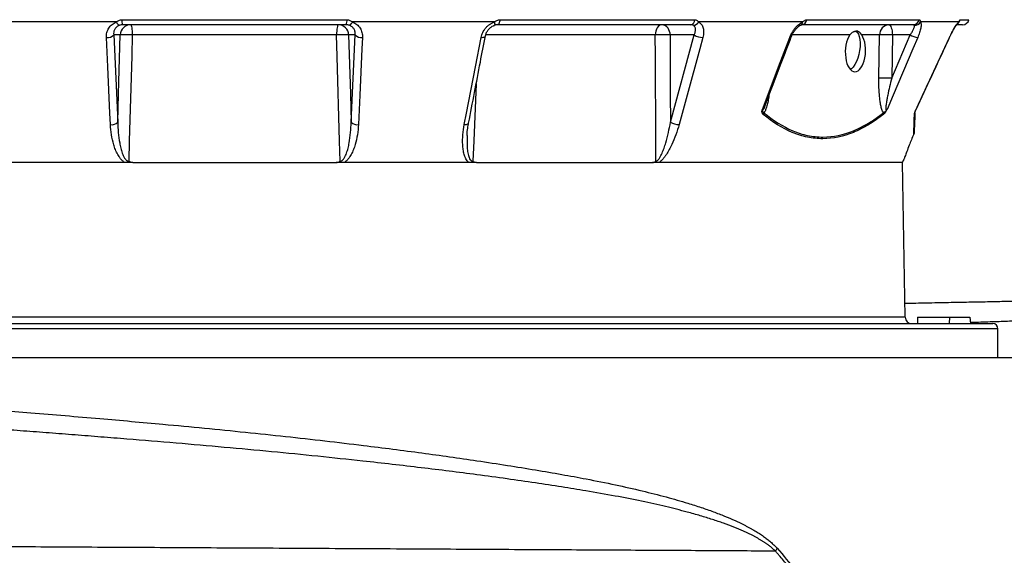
# Model space of a CAD drawing. Header units: millimetres. Extents: x 1178 to 5848, y 850 to 6158.
# Tile 4 of 17: x 2025 to 2954, y 1774 to 2279. Entities that reach past the tile are written whole.
import ezdxf

# ---------------------------------------------------------------- set-up
doc = ezdxf.new("R2010")
doc.units = ezdxf.units.MM
doc.header["$LTSCALE"] = 2

msp = doc.modelspace()

# ---------------------------------------------------------------- linework, layer by layer
at = {"color": 7, "linetype": 'Continuous', "lineweight": 25}
for p, q in [((2116.71, 2276.95), (1982.77, 2276.95)), ((2121.76, 2279.12), (2334.03, 2279.12)), ((2473.02, 2276.95), (2339.08, 2276.95)), ((2478.16, 2279.12), (2662, 2279.12)), ((2763.66, 2276.95), (2665.6, 2276.95)), ((2767.51, 2279.12), (2873.65, 2279.12)), ((2910.73, 2276.95), (2874.84, 2276.95)), ((2333.13, 2274.36), (2122.66, 2274.36)), ((2473.05, 2273.82), (2472.92, 2273.81)), ((2658.32, 2274.36), (2476.04, 2274.36)), ((2868.17, 2274.36), (2762.94, 2274.36)), ((2914.58, 2274.36), (2909.18, 2274.36)), ((2120.2, 2264.7), (2114.02, 2264.7)), ((2114.02, 2264.7), (2117.86, 2182.45)), ((2324.23, 2264.7), (2131.56, 2264.7)), ((2341.77, 2264.7), (2335.59, 2264.7)), ((2337.93, 2182.45), (2341.77, 2264.7)), ((2661.51, 2264.7), (2638.66, 2264.7)), ((2639.05, 2182.45), (2661.51, 2264.7)), ((2836.26, 2264.7), (2819.47, 2264.7)), ((2835.62, 2223.96), (2836.26, 2264.7)), ((2847.7, 2223.96), (2865.07, 2264.7)), ((2848.33, 2264.7), (2847.7, 2223.96)), ((2865.07, 2264.7), (2848.33, 2264.7)), ((2902.3, 2262.38), (2902.64, 2263.09)), ((2857.89, 2144.36), (2858.85, 2146.42)), ((2124.46, 2144.36), (1597.89, 2144.36)), ((2132.09, 2144.36), (2124.46, 2144.36)), ((2132.09, 2144.36), (2323.69, 2144.36)), ((2331.33, 2144.36), (2323.69, 2144.36)), ((2449.04, 2144.36), (2331.33, 2144.36)), ((2456.27, 2144.36), (2449.04, 2144.36)), ((2456.27, 2144.36), (2622.2, 2144.36)), ((2628.2, 2144.36), (2622.2, 2144.36)), ((2857.89, 2144.36), (2628.2, 2144.36)), ((2860.44, 1998.25), (2857.89, 2144.36)), ((2872.1, 1998.36), (2871.89, 1992.36)), ((2872.1, 1998.36), (2902.1, 1998.36)), ((2902.1, 1998.36), (2901.89, 1992.36)), ((2902.1, 1998.36), (2921.47, 1998.36)), ((2921.47, 1998.36), (2921.89, 1992.36)), ((1512.89, 1992.36), (2227.89, 1992.36)), ((2227.89, 1992.36), (2942.89, 1992.36)), ((2947.89, 1960.36), (2947.89, 1987.36)), ((1438.65, 1960.36), (3017.89, 1960.36))]:
    msp.add_line(p, q, dxfattribs=at)
at = {"color": 8, "linetype": 'Continuous', "lineweight": 25}
for p, q in [((2912.27, 2279.12), (2920.45, 2279.12)), ((2624.75, 2264.7), (2464.86, 2264.7)), ((2808.24, 2264.7), (2753.79, 2264.7)), ((2902.2, 2262.38), (2902.29, 2262.38)), ((2227.89, 1998.25), (1595.34, 1998.25)), ((2860.44, 1998.25), (2227.89, 1998.25)), ((2227.89, 1987.36), (1507.89, 1987.36)), ((2947.89, 1987.36), (2227.89, 1987.36))]:
    msp.add_line(p, q, dxfattribs=at)
at = {"color": 8, "linetype": 'Continuous', "lineweight": 25, "flags": 128}
for points in [[(2473.02, 2276.95), (2473.17, 2276.25), (2473.27, 2275.61), (2473.33, 2275.05), (2473.34, 2274.59), (2473.3, 2274.23), (2473.22, 2273.97), (2473.09, 2273.83), (2473.05, 2273.82)], [(2460.49, 2262.38), (2461.54, 2262.39), (2462.48, 2262.5), (2463.28, 2262.7), (2463.9, 2262.98), (2464.32, 2263.34), (2464.53, 2263.76), (2464.54, 2263.79)], [(2751.5, 2262.38), (2752.15, 2262.39), (2752.63, 2262.5), (2752.91, 2262.7), (2752.95, 2262.79)], [(2455.86, 2218.67), (2453.49, 2164.82), (2452.64, 2145.58)], [(2444.64, 2180.12), (2445.7, 2180.14), (2446.65, 2180.24), (2447.45, 2180.44), (2448.07, 2180.73), (2448.5, 2181.08), (2448.71, 2181.5), (2448.71, 2181.53)]]:
    msp.add_lwpolyline(points, dxfattribs=at)
at = {"color": 7, "linetype": 'Continuous', "lineweight": 25, "flags": 128}
for points in [[(2478.16, 2279.12), (2478.06, 2278.14), (2477.89, 2277.23), (2477.67, 2276.4), (2477.41, 2275.7), (2477.1, 2275.12), (2476.77, 2274.7), (2476.41, 2274.44), (2476.04, 2274.36)], [(2130.04, 2274.36), (2130.33, 2274.17), (2130.61, 2273.63), (2130.87, 2272.74), (2131.09, 2271.55), (2131.28, 2270.09), (2131.43, 2268.42), (2131.52, 2266.6), (2131.56, 2264.7)], [(2325.75, 2274.36), (2325.46, 2274.17), (2325.18, 2273.63), (2324.92, 2272.74), (2324.69, 2271.55), (2324.5, 2270.09), (2324.36, 2268.42), (2324.27, 2266.6), (2324.23, 2264.7)], [(2631, 2274.36), (2629.81, 2274.17), (2628.66, 2273.63), (2627.59, 2272.74), (2626.65, 2271.55), (2625.87, 2270.09), (2625.28, 2268.42), (2624.9, 2266.6), (2624.75, 2264.7)], [(2813.93, 2268.32), (2815.19, 2267.29), (2816.3, 2265.56), (2817.15, 2263.24), (2817.69, 2260.4), (2817.92, 2257.16), (2817.81, 2253.65), (2817.38, 2250), (2816.65, 2246.35), (2815.63, 2242.84), (2814.37, 2239.61), (2812.92, 2236.77), (2811.33, 2234.45), (2809.66, 2232.72), (2808.78, 2232.07)], [(2844.91, 2274.36), (2845.57, 2274.17), (2846.19, 2273.63), (2846.78, 2272.74), (2847.29, 2271.55), (2847.71, 2270.09), (2848.04, 2268.42), (2848.25, 2266.6), (2848.33, 2264.7)], [(2110.97, 2180.12), (2110.46, 2190.99), (2108.45, 2234.47), (2107.16, 2262.38)], [(2117.86, 2182.45), (2118.61, 2209.01), (2120.2, 2264.7)], [(2131.56, 2264.7), (2131, 2244.73), (2128.77, 2164.82), (2128.23, 2145.58)], [(2327.56, 2145.58), (2327.03, 2164.33), (2324.8, 2244.24), (2324.23, 2264.7)], [(2335.59, 2264.7), (2337.18, 2209.01), (2337.93, 2182.45)], [(2348.63, 2262.38), (2348.13, 2251.51), (2346.11, 2208.03), (2344.82, 2180.12)], [(2444.64, 2180.12), (2446.74, 2190.99), (2455.11, 2234.47), (2460.49, 2262.38)], [(2625.26, 2145.58), (2625.18, 2164.33), (2624.84, 2244.24), (2624.75, 2264.7)], [(2638.66, 2264.7), (2638.92, 2209.01), (2639.05, 2182.45)], [(2669.61, 2262.38), (2666.64, 2251.51), (2654.78, 2208.03), (2647.16, 2180.12)], [(2725.69, 2194.45), (2740.89, 2234.47), (2751.5, 2262.38)], [(2872.23, 2262.38), (2867.6, 2251.51), (2849.06, 2208.03), (2843.28, 2194.45)], [(2870.59, 2194.45), (2889.21, 2234.47), (2902.2, 2262.38)]]:
    msp.add_lwpolyline(points, dxfattribs=at)
at = {"color": 7, "linetype": 'Continuous', "lineweight": 25}
for centre, radius, start, end in [((2121.25, 2278.18), 4.7, 195.12465, 248.16114), ((2129.62, 2278.14), 7.93, 172.89101, 208.50239), ((2326.16, 2278.14), 7.93, 331.49761, 7.10899), ((2334.54, 2278.18), 4.7, 291.83886, 344.87535), ((2657.26, 2278.98), 4.74, 282.90443, 1.71694), ((2660.4, 2279.68), 5.87, 272.6158, 332.34155), ((2762.38, 2279.46), 5.14, 276.15949, 356.15612), ((2868.02, 2280.06), 5.71, 271.5377, 350.51637), ((2869.34, 2280.19), 6.38, 267.75161, 329.50887), ((2914.58, 2280.36), 6, 270, 348.10579), ((2130.11, 2264.44), 9.92, 90.42152, 178.45528), ((2325.68, 2264.44), 9.92, 1.54472, 89.57848), ((2629.71, 2265.47), 8.97, 355.08211, 81.76517), ((2845.6, 2265.03), 9.35, 94.22012, 182.00865), ((2108.39, 2270.04), 7.76, 260.8957, 316.55066), ((2125.88, 2160.15), 104.71, 86.89043, 93.10957), ((2329.91, 2160.15), 104.71, 86.89043, 93.10957), ((2347.4, 2270.04), 7.76, 223.44934, 279.1043), ((2631.7, 2095.91), 168.93, 87.64057, 92.35943), ((2669.48, 2277.2), 14.83, 237.46424, 270.48709), ((2842.29, 2099.87), 164.95, 87.90272, 92.09728), ((2874.69, 2282.14), 19.91, 241.10791, 262.92035), ((2841.66, 2059.12), 164.95, 87.90272, 92.09728), ((2722.68, 2192.34), 4.65, 325.63167, 346.65024), ((2836.36, 2190.62), 3.63, 345.64259, 10.30678), ((2866.05, 2191.4), 3.49, 331.24399, 357.92151), ((2879.46, 2189.69), 9.98, 155.18505, 157.26522), ((2112.21, 2187.8), 7.78, 260.80282, 316.51801), ((2343.58, 2187.8), 7.78, 223.48199, 279.19718), ((2647.02, 2194.94), 14.81, 237.44697, 270.5764), ((2866.44, 1998.36), 6, 181, 270), ((2942.89, 1987.36), 5, 0, 90)]:
    msp.add_arc(centre, radius, start, end, dxfattribs=at)
at = {"color": 8, "linetype": 'Continuous', "lineweight": 25}
for centre, radius, start, end in [((2760.29, 2276.97), 3.37, 298.2956, 359.64929), ((2906.17, 2278.74), 4.9, 317.02736, 338.64872), ((2906.39, 2280.33), 6, 305.00004, 348.34016)]:
    msp.add_arc(centre, radius, start, end, dxfattribs=at)
at = {"color": 7, "linetype": 'Continuous', "lineweight": 25}
msp.add_ellipse((2813.48, 2249.2), major_axis=(0.62, 19.17), ratio=0.496838, start_param=0.645388, end_param=5.669752, dxfattribs=at)
for points, knots in [([(2107.16, 2262.38), (2107.09, 2263.95), (2107.24, 2265.47), (2107.81, 2267.7), (2108.06, 2268.43), (2108.66, 2269.84), (2109.02, 2270.51), (2109.83, 2271.8), (2110.3, 2272.42), (2111.34, 2273.59), (2111.91, 2274.13), (2113.13, 2275.11), (2113.78, 2275.56), (2115.18, 2276.34), (2115.94, 2276.68), (2116.71, 2276.95)], [0, 0, 0, 0, 0.25, 0.25, 0.375, 0.375, 0.5, 0.5, 0.625, 0.625, 0.75, 0.75, 0.875, 0.875, 1, 1, 1, 1]), ([(2116.71, 2276.95), (2117.04, 2277.26), (2117.39, 2277.54), (2118.15, 2278.07), (2118.56, 2278.3), (2119.42, 2278.69), (2119.86, 2278.85), (2120.79, 2279.06), (2121.27, 2279.12), (2121.76, 2279.12)], [0, 0, 0, 0, 0.25, 0.25, 0.5, 0.5, 0.75, 0.75, 1, 1, 1, 1]), ([(2334.03, 2279.12), (2334.51, 2279.12), (2335, 2279.06), (2335.93, 2278.85), (2336.38, 2278.69), (2337.23, 2278.3), (2337.63, 2278.07), (2338.4, 2277.55), (2338.75, 2277.26), (2339.08, 2276.95)], [0, 0, 0, 0, 0.25, 0.25, 0.5, 0.5, 0.75, 0.75, 1, 1, 1, 1]), ([(2339.08, 2276.95), (2339.86, 2276.68), (2340.59, 2276.34), (2341.99, 2275.57), (2342.65, 2275.12), (2343.89, 2274.13), (2344.45, 2273.59), (2345.48, 2272.44), (2345.95, 2271.81), (2347.19, 2269.86), (2347.78, 2268.46), (2348.55, 2265.47), (2348.7, 2263.94), (2348.63, 2262.38)], [0, 0, 0, 0, 0.125, 0.125, 0.25, 0.25, 0.375, 0.375, 0.5, 0.5, 0.75, 0.75, 1, 1, 1, 1]), ([(2460.49, 2262.38), (2460.79, 2263.95), (2461.3, 2265.47), (2462.37, 2267.7), (2462.78, 2268.43), (2463.69, 2269.84), (2464.19, 2270.51), (2465.27, 2271.8), (2465.86, 2272.42), (2467.13, 2273.59), (2467.8, 2274.13), (2469.19, 2275.11), (2469.92, 2275.56), (2471.43, 2276.34), (2472.23, 2276.68), (2473.02, 2276.95)], [0, 0, 0, 0, 0.25, 0.25, 0.375, 0.375, 0.5, 0.5, 0.625, 0.625, 0.75, 0.75, 0.875, 0.875, 1, 1, 1, 1]), ([(2473.02, 2276.95), (2473.41, 2277.26), (2473.8, 2277.54), (2474.61, 2278.07), (2475.04, 2278.3), (2475.9, 2278.69), (2476.34, 2278.85), (2477.24, 2279.06), (2477.71, 2279.12), (2478.16, 2279.12)], [0, 0, 0, 0, 0.25, 0.25, 0.5, 0.5, 0.75, 0.75, 1, 1, 1, 1]), ([(2662, 2279.12), (2662.38, 2279.12), (2662.75, 2279.06), (2663.46, 2278.85), (2663.79, 2278.69), (2664.41, 2278.3), (2664.69, 2278.07), (2665.2, 2277.55), (2665.42, 2277.26), (2665.6, 2276.95)], [0, 0, 0, 0, 0.25, 0.25, 0.5, 0.5, 0.75, 0.75, 1, 1, 1, 1]), ([(2665.6, 2276.95), (2666.15, 2276.68), (2666.64, 2276.34), (2667.55, 2275.57), (2667.97, 2275.12), (2668.7, 2274.13), (2669.01, 2273.59), (2669.54, 2272.44), (2669.76, 2271.81), (2670.26, 2269.86), (2670.39, 2268.46), (2670.28, 2265.47), (2670.04, 2263.94), (2669.61, 2262.38)], [0, 0, 0, 0, 0.125, 0.125, 0.25, 0.25, 0.375, 0.375, 0.5, 0.5, 0.75, 0.75, 1, 1, 1, 1]), ([(2751.5, 2262.38), (2752.09, 2263.95), (2752.82, 2265.47), (2754.1, 2267.7), (2754.57, 2268.43), (2755.54, 2269.84), (2756.05, 2270.51), (2757.11, 2271.8), (2757.66, 2272.42), (2758.82, 2273.59), (2759.41, 2274.13), (2760.6, 2275.11), (2761.2, 2275.56), (2762.43, 2276.34), (2763.05, 2276.68), (2763.66, 2276.95)], [0, 0, 0, 0, 0.25, 0.25, 0.375, 0.375, 0.5, 0.5, 0.625, 0.625, 0.75, 0.75, 0.875, 0.875, 1, 1, 1, 1]), ([(2763.66, 2276.95), (2763.99, 2277.26), (2764.32, 2277.54), (2764.97, 2278.07), (2765.29, 2278.3), (2765.94, 2278.69), (2766.25, 2278.85), (2766.88, 2279.06), (2767.2, 2279.12), (2767.51, 2279.12)], [0, 0, 0, 0, 0.25, 0.25, 0.5, 0.5, 0.75, 0.75, 1, 1, 1, 1]), ([(2874.84, 2276.95), (2875.01, 2276.68), (2875.13, 2276.34), (2875.31, 2275.57), (2875.37, 2275.12), (2875.4, 2274.13), (2875.37, 2273.59), (2875.26, 2272.44), (2875.17, 2271.81), (2874.8, 2269.86), (2874.43, 2268.46), (2873.47, 2265.47), (2872.9, 2263.94), (2872.23, 2262.38)], [0, 0, 0, 0, 0.125, 0.125, 0.25, 0.25, 0.375, 0.375, 0.5, 0.5, 0.75, 0.75, 1, 1, 1, 1]), ([(2873.65, 2279.12), (2873.82, 2279.12), (2873.99, 2279.06), (2874.29, 2278.85), (2874.41, 2278.69), (2874.63, 2278.3), (2874.71, 2278.07), (2874.82, 2277.55), (2874.85, 2277.26), (2874.84, 2276.95)], [0, 0, 0, 0, 0.25, 0.25, 0.5, 0.5, 0.75, 0.75, 1, 1, 1, 1]), ([(2902.2, 2262.38), (2902.93, 2263.95), (2903.68, 2265.47), (2904.84, 2267.7), (2905.23, 2268.43), (2906, 2269.84), (2906.39, 2270.51), (2907.14, 2271.8), (2907.51, 2272.42), (2908.25, 2273.59), (2908.6, 2274.13), (2909.27, 2275.11), (2909.59, 2275.56), (2910.19, 2276.34), (2910.48, 2276.68), (2910.73, 2276.95)], [0, 0, 0, 0, 0.25, 0.25, 0.375, 0.375, 0.5, 0.5, 0.625, 0.625, 0.75, 0.75, 0.875, 0.875, 1, 1, 1, 1]), ([(2903.49, 2264.88), (2903.98, 2265.85), (2904.96, 2267.78), (2906.36, 2270.31), (2907.65, 2272.46), (2908.67, 2274), (2909.44, 2275.04), (2909.66, 2275.29), (2909.76, 2275.4)], [0, 0, 0, 0, 0.201911, 0.399455, 0.570217, 0.749501, 0.884728, 1, 1, 1, 1]), ([(2909.73, 2275.37), (2909.77, 2275.42), (2909.95, 2275.61), (2910.04, 2275.69), (2909.99, 2275.65), (2909.99, 2275.65)], [0, 0, 0, 0, 0.254777, 0.998412, 1, 1, 1, 1]), ([(2910.73, 2276.95), (2910.93, 2277.26), (2911.1, 2277.54), (2911.41, 2278.07), (2911.55, 2278.3), (2911.8, 2278.69), (2911.91, 2278.85), (2912.1, 2279.06), (2912.19, 2279.12), (2912.27, 2279.12)], [0, 0, 0, 0, 0.25, 0.25, 0.5, 0.5, 0.75, 0.75, 1, 1, 1, 1]), ([(2119.5, 2273.81), (2118.99, 2273.63), (2118.51, 2273.4), (2117.62, 2272.87), (2117.22, 2272.58), (2116.48, 2271.94), (2116.15, 2271.58), (2115.55, 2270.83), (2115.29, 2270.44), (2114.85, 2269.64), (2114.66, 2269.22), (2114.35, 2268.35), (2114.23, 2267.9), (2113.97, 2266.56), (2113.93, 2265.64), (2114.02, 2264.7)], [0, 0, 0, 0, 0.125, 0.125, 0.25, 0.25, 0.375, 0.375, 0.5, 0.5, 0.625, 0.625, 0.75, 0.75, 1, 1, 1, 1]), ([(2122.66, 2274.36), (2122.11, 2274.36), (2121.57, 2274.31), (2120.51, 2274.13), (2119.98, 2273.99), (2119.5, 2273.81)], [0, 0, 0, 0, 0.5, 0.5, 1, 1, 1, 1]), ([(2336.29, 2273.81), (2335.8, 2273.99), (2335.29, 2274.13), (2334.23, 2274.31), (2333.68, 2274.36), (2333.13, 2274.36)], [0, 0, 0, 0, 0.5, 0.5, 1, 1, 1, 1]), ([(2341.77, 2264.7), (2341.85, 2265.64), (2341.82, 2266.56), (2341.47, 2268.36), (2341.16, 2269.23), (2340.49, 2270.45), (2340.23, 2270.85), (2339.64, 2271.59), (2339.3, 2271.93), (2338.56, 2272.58), (2338.15, 2272.88), (2337.27, 2273.4), (2336.8, 2273.63), (2336.29, 2273.81)], [0, 0, 0, 0, 0.25, 0.25, 0.5, 0.5, 0.625, 0.625, 0.75, 0.75, 0.875, 0.875, 1, 1, 1, 1]), ([(2464.57, 2263.78), (2464.73, 2264.5), (2465.08, 2266.03), (2466.27, 2268.33), (2467.9, 2270.48), (2469.88, 2272.2), (2471.66, 2273.33), (2472.74, 2273.66), (2473.07, 2273.76)], [0, 0, 0, 0, 0.179371, 0.379246, 0.571769, 0.753219, 0.923655, 1, 1, 1, 1]), ([(2476.04, 2274.36), (2475.53, 2274.36), (2475.01, 2274.31), (2473.98, 2274.13), (2473.45, 2273.99), (2472.92, 2273.81)], [0, 0, 0, 0, 0.5, 0.5, 1, 1, 1, 1]), ([(2660.67, 2273.81), (2660.35, 2273.99), (2659.98, 2274.13), (2659.18, 2274.31), (2658.75, 2274.36), (2658.32, 2274.36)], [0, 0, 0, 0, 0.5, 0.5, 1, 1, 1, 1]), ([(2661.51, 2264.7), (2661.93, 2265.64), (2662.25, 2266.56), (2662.67, 2268.36), (2662.76, 2269.23), (2662.69, 2270.45), (2662.64, 2270.85), (2662.46, 2271.59), (2662.33, 2271.93), (2661.99, 2272.58), (2661.78, 2272.88), (2661.29, 2273.4), (2661, 2273.63), (2660.67, 2273.81)], [0, 0, 0, 0, 0.25, 0.25, 0.5, 0.5, 0.625, 0.625, 0.75, 0.75, 0.875, 0.875, 1, 1, 1, 1]), ([(2752.97, 2262.78), (2753.27, 2263.52), (2753.91, 2265.12), (2755.28, 2267.53), (2756.88, 2269.76), (2758.57, 2271.63), (2760.12, 2272.96), (2761.3, 2273.75), (2761.75, 2273.93), (2761.89, 2273.98)], [0, 0, 0, 0, 0.151486, 0.330626, 0.50685, 0.65833, 0.8151, 0.94481, 1, 1, 1, 1]), ([(2761.9, 2274.01), (2762.05, 2274.07), (2762.46, 2274.26), (2762.87, 2274.35), (2762.89, 2274.35), (2762.9, 2274.35)], [0, 0, 0, 0, 0.20421, 0.569745, 1, 1, 1, 1]), ([(2819.47, 2264.7), (2819.07, 2265.3), (2818.71, 2265.81), (2818.15, 2266.48), (2817.97, 2266.69), (2817.59, 2267.06), (2817.39, 2267.23), (2816.8, 2267.68), (2816.39, 2267.9), (2815.73, 2268.12), (2815.5, 2268.17), (2815.02, 2268.25), (2814.78, 2268.26), (2814.02, 2268.26), (2813.5, 2268.19), (2812.69, 2267.96), (2812.41, 2267.87), (2811.85, 2267.65), (2811.57, 2267.52), (2810.73, 2267.07), (2810.19, 2266.7), (2809.15, 2265.82), (2808.66, 2265.31), (2808.24, 2264.7)], [0, 0, 0, 0, 0.125, 0.125, 0.1875, 0.1875, 0.25, 0.25, 0.375, 0.375, 0.4375, 0.4375, 0.5, 0.5, 0.625, 0.625, 0.6875, 0.6875, 0.75, 0.75, 0.875, 0.875, 1, 1, 1, 1]), ([(2865.07, 2264.7), (2865.71, 2265.64), (2866.3, 2266.56), (2867.37, 2268.36), (2867.83, 2269.23), (2868.39, 2270.45), (2868.56, 2270.85), (2868.84, 2271.59), (2868.95, 2271.93), (2869.11, 2272.58), (2869.16, 2272.88), (2869.18, 2273.4), (2869.16, 2273.63), (2869.09, 2273.81)], [0, 0, 0, 0, 0.25, 0.25, 0.5, 0.5, 0.625, 0.625, 0.75, 0.75, 0.875, 0.875, 1, 1, 1, 1]), ([(2869.09, 2273.81), (2869.03, 2273.99), (2868.9, 2274.13), (2868.57, 2274.31), (2868.38, 2274.36), (2868.17, 2274.36)], [0, 0, 0, 0, 0.5, 0.5, 1, 1, 1, 1]), ([(2448.71, 2181.53), (2452.4, 2200.72), (2457.68, 2228.13), (2462.95, 2255.56), (2464.53, 2263.78)], [0, 0, 0, 0, 0.7, 1, 1, 1, 1]), ([(2728.37, 2198.06), (2733.44, 2211.41), (2741.63, 2232.98), (2749.82, 2254.56), (2752.95, 2262.79)], [0, 0, 0, 0, 0.618735, 1, 1, 1, 1]), ([(2870.42, 2193.91), (2877.22, 2208.51), (2887.84, 2231.33), (2898.46, 2254.16), (2902.29, 2262.38)], [0, 0, 0, 0, 0.639597, 1, 1, 1, 1]), ([(2902.3, 2262.38), (2902.69, 2263.23), (2903.08, 2264.07), (2903.49, 2264.88), (2903.49, 2264.88)], [0, 0, 0, 0, 0.999983, 1, 1, 1, 1]), ([(2839.93, 2191.27), (2839.63, 2191.68), (2839.37, 2192.15), (2838.87, 2193.21), (2838.65, 2193.78), (2838.25, 2194.97), (2838.06, 2195.6), (2837.73, 2196.88), (2837.57, 2197.53), (2837.15, 2199.52), (2836.92, 2200.88), (2836.53, 2203.67), (2836.36, 2205.09), (2835.95, 2209.38), (2835.78, 2212.27), (2835.6, 2218.08), (2835.58, 2221.02), (2835.62, 2223.96)], [0, 0, 0, 0, 0.0625, 0.0625, 0.125, 0.125, 0.1875, 0.1875, 0.25, 0.25, 0.375, 0.375, 0.5, 0.5, 0.75, 0.75, 1, 1, 1, 1]), ([(2847.7, 2223.96), (2847.01, 2221.27), (2846.35, 2218.58), (2845.1, 2213.2), (2844.5, 2210.51), (2843.68, 2206.49), (2843.42, 2205.15), (2842.94, 2202.48), (2842.71, 2201.14), (2842.43, 2199.16), (2842.35, 2198.5), (2842.21, 2197.2), (2842.16, 2196.55), (2842.13, 2195.62), (2842.13, 2195.31), (2842.16, 2194.73), (2842.2, 2194.45), (2842.31, 2194.11), (2842.37, 2194.01), (2842.51, 2193.9), (2842.6, 2193.88), (2842.79, 2193.95), (2842.89, 2194.02), (2843.09, 2194.21), (2843.18, 2194.33), (2843.28, 2194.45)], [0, 0, 0, 0, 0.25, 0.25, 0.5, 0.5, 0.625, 0.625, 0.75, 0.75, 0.8125, 0.8125, 0.875, 0.875, 0.90625, 0.90625, 0.9375, 0.9375, 0.953125, 0.953125, 0.96875, 0.96875, 0.984375, 0.984375, 1, 1, 1, 1]), ([(2726.52, 2189.72), (2726.26, 2189.93), (2726.03, 2190.19), (2725.66, 2190.81), (2725.52, 2191.17), (2725.35, 2191.99), (2725.32, 2192.45), (2725.39, 2193.17), (2725.43, 2193.42), (2725.54, 2193.93), (2725.61, 2194.2), (2725.69, 2194.45)], [0, 0, 0, 0, 0.25, 0.25, 0.5, 0.5, 0.75, 0.75, 0.875, 0.875, 1, 1, 1, 1]), ([(2727.21, 2191.27), (2726.96, 2191.38), (2726.75, 2191.53), (2726.37, 2191.93), (2726.22, 2192.17), (2725.99, 2192.74), (2725.92, 2193.06), (2725.82, 2193.56), (2725.79, 2193.72), (2725.73, 2194.07), (2725.7, 2194.26), (2725.69, 2194.45)], [0, 0, 0, 0, 0.25, 0.25, 0.5, 0.5, 0.75, 0.75, 0.875, 0.875, 1, 1, 1, 1]), ([(2727.21, 2191.27), (2736, 2184), (2745.01, 2178.28), (2758.93, 2172.4), (2763.63, 2170.9), (2770.79, 2169.38), (2773.2, 2168.99), (2778.05, 2168.48), (2780.47, 2168.35), (2792.55, 2168.35), (2802.14, 2170.39), (2816.43, 2176.24), (2821.17, 2178.66), (2828.27, 2182.94), (2830.62, 2184.47), (2835.3, 2187.73), (2837.62, 2189.45), (2839.93, 2191.27)], [0, 0, 0, 0, 0.25, 0.25, 0.375, 0.375, 0.4375, 0.4375, 0.5, 0.5, 0.75, 0.75, 0.875, 0.875, 0.9375, 0.9375, 1, 1, 1, 1]), ([(2839.87, 2189.72), (2840.15, 2189.93), (2840.43, 2190.19), (2840.87, 2190.66), (2841.02, 2190.83), (2841.32, 2191.19), (2841.47, 2191.38), (2841.76, 2191.78), (2841.91, 2192), (2842.21, 2192.45), (2842.35, 2192.69), (2842.63, 2193.18), (2842.77, 2193.43), (2843.03, 2193.93), (2843.15, 2194.2), (2843.28, 2194.45)], [0, 0, 0, 0, 0.25, 0.25, 0.375, 0.375, 0.5, 0.5, 0.625, 0.625, 0.75, 0.75, 0.875, 0.875, 1, 1, 1, 1]), ([(2839.93, 2191.27), (2840.18, 2191.38), (2840.44, 2191.53), (2840.99, 2191.93), (2841.27, 2192.17), (2841.85, 2192.74), (2842.14, 2193.06), (2842.58, 2193.56), (2842.73, 2193.72), (2843.01, 2194.07), (2843.15, 2194.26), (2843.28, 2194.45)], [0, 0, 0, 0, 0.25, 0.25, 0.5, 0.5, 0.75, 0.75, 0.875, 0.875, 1, 1, 1, 1]), ([(2869.1, 2189.72), (2869.11, 2189.93), (2869.14, 2190.19), (2869.27, 2190.81), (2869.36, 2191.17), (2869.6, 2191.99), (2869.76, 2192.45), (2870.04, 2193.17), (2870.14, 2193.42), (2870.36, 2193.93), (2870.47, 2194.2), (2870.59, 2194.45)], [0, 0, 0, 0, 0.25, 0.25, 0.5, 0.5, 0.75, 0.75, 0.875, 0.875, 1, 1, 1, 1]), ([(2869.53, 2191.27), (2869.54, 2191.38), (2869.56, 2191.53), (2869.66, 2191.93), (2869.74, 2192.17), (2869.94, 2192.74), (2870.06, 2193.06), (2870.26, 2193.56), (2870.33, 2193.72), (2870.46, 2194.07), (2870.52, 2194.26), (2870.59, 2194.45)], [0, 0, 0, 0, 0.25, 0.25, 0.5, 0.5, 0.75, 0.75, 0.875, 0.875, 1, 1, 1, 1]), ([(2117.86, 2182.45), (2117.92, 2179.17), (2118.09, 2175.89), (2118.68, 2169.34), (2119.1, 2166.07), (2119.99, 2161.18), (2120.34, 2159.55), (2121.14, 2156.33), (2121.61, 2154.73), (2122.45, 2152.37), (2122.76, 2151.59), (2123.46, 2150.06), (2123.85, 2149.31), (2124.52, 2148.23), (2124.76, 2147.88), (2125.28, 2147.21), (2125.57, 2146.89), (2126.05, 2146.45), (2126.22, 2146.32), (2126.58, 2146.07), (2126.77, 2145.96), (2127.16, 2145.77), (2127.37, 2145.69), (2127.79, 2145.59), (2128.01, 2145.57), (2128.23, 2145.58)], [0, 0, 0, 0, 0.25, 0.25, 0.5, 0.5, 0.625, 0.625, 0.75, 0.75, 0.8125, 0.8125, 0.875, 0.875, 0.90625, 0.90625, 0.9375, 0.9375, 0.953125, 0.953125, 0.96875, 0.96875, 0.984375, 0.984375, 1, 1, 1, 1]), ([(2327.56, 2145.58), (2327.77, 2145.57), (2327.99, 2145.59), (2328.41, 2145.69), (2328.62, 2145.77), (2329.21, 2146.05), (2329.57, 2146.3), (2330.21, 2146.88), (2330.5, 2147.21), (2331.03, 2147.88), (2331.27, 2148.23), (2331.94, 2149.3), (2332.32, 2150.04), (2333.02, 2151.58), (2333.33, 2152.36), (2334.18, 2154.72), (2334.64, 2156.31), (2335.45, 2159.53), (2335.79, 2161.16), (2336.68, 2166.04), (2337.1, 2169.32), (2337.7, 2175.88), (2337.87, 2179.17), (2337.93, 2182.45)], [0, 0, 0, 0, 0.015625, 0.015625, 0.03125, 0.03125, 0.0625, 0.0625, 0.09375, 0.09375, 0.125, 0.125, 0.1875, 0.1875, 0.25, 0.25, 0.375, 0.375, 0.5, 0.5, 0.75, 0.75, 1, 1, 1, 1]), ([(2625.26, 2145.58), (2625.43, 2145.57), (2625.6, 2145.59), (2625.95, 2145.69), (2626.12, 2145.77), (2626.64, 2146.05), (2626.95, 2146.3), (2627.55, 2146.88), (2627.83, 2147.21), (2628.34, 2147.88), (2628.58, 2148.23), (2629.27, 2149.3), (2629.69, 2150.04), (2630.47, 2151.58), (2630.83, 2152.36), (2631.86, 2154.72), (2632.46, 2156.31), (2633.59, 2159.53), (2634.1, 2161.16), (2635.55, 2166.04), (2636.38, 2169.32), (2637.85, 2175.88), (2638.49, 2179.17), (2639.05, 2182.45)], [0, 0, 0, 0, 0.015625, 0.015625, 0.03125, 0.03125, 0.0625, 0.0625, 0.09375, 0.09375, 0.125, 0.125, 0.1875, 0.1875, 0.25, 0.25, 0.375, 0.375, 0.5, 0.5, 0.75, 0.75, 1, 1, 1, 1]), ([(2839.87, 2189.72), (2837.56, 2187.9), (2835.24, 2186.18), (2830.56, 2182.94), (2828.2, 2181.41), (2821.09, 2177.14), (2816.34, 2174.72), (2802.03, 2168.88), (2792.42, 2166.82), (2780.32, 2166.79), (2777.89, 2166.91), (2773.03, 2167.41), (2770.61, 2167.79), (2765.79, 2168.79), (2763.39, 2169.42), (2758.61, 2170.92), (2756.24, 2171.79), (2744.47, 2176.71), (2735.37, 2182.46), (2726.52, 2189.72)], [0, 0, 0, 0, 0.0625, 0.0625, 0.125, 0.125, 0.25, 0.25, 0.5, 0.5, 0.5625, 0.5625, 0.625, 0.625, 0.6875, 0.6875, 0.75, 0.75, 1, 1, 1, 1]), ([(2868.5, 2171.23), (2868.53, 2172.2), (2868.57, 2173.33), (2868.65, 2175.87), (2868.7, 2177.28), (2868.8, 2180.39), (2868.86, 2182.08), (2868.97, 2185.71), (2869.04, 2187.66), (2869.1, 2189.72)], [0, 0, 0, 0, 0.25, 0.25, 0.5, 0.5, 0.75, 0.75, 1, 1, 1, 1]), ([(2124.46, 2144.36), (2124.07, 2144.58), (2123.7, 2144.83), (2123, 2145.35), (2122.66, 2145.63), (2121.71, 2146.5), (2121.13, 2147.13), (2120.04, 2148.46), (2119.54, 2149.15), (2118.61, 2150.57), (2118.19, 2151.29), (2116.99, 2153.48), (2116.31, 2154.98), (2115.08, 2158.04), (2114.55, 2159.61), (2113.14, 2164.29), (2112.45, 2167.44), (2111.44, 2173.76), (2111.12, 2176.93), (2110.97, 2180.12)], [0, 0, 0, 0, 0.03125, 0.03125, 0.0625, 0.0625, 0.125, 0.125, 0.1875, 0.1875, 0.25, 0.25, 0.375, 0.375, 0.5, 0.5, 0.75, 0.75, 1, 1, 1, 1]), ([(2344.82, 2180.12), (2344.67, 2176.94), (2344.35, 2173.76), (2343.34, 2167.44), (2342.65, 2164.3), (2341.24, 2159.62), (2340.71, 2158.05), (2339.49, 2155), (2338.8, 2153.49), (2337.61, 2151.3), (2337.18, 2150.58), (2336.26, 2149.17), (2335.76, 2148.47), (2334.67, 2147.14), (2334.09, 2146.51), (2332.81, 2145.34), (2332.1, 2144.8), (2331.33, 2144.36)], [0, 0, 0, 0, 0.25, 0.25, 0.5, 0.5, 0.625, 0.625, 0.75, 0.75, 0.8125, 0.8125, 0.875, 0.875, 0.9375, 0.9375, 1, 1, 1, 1]), ([(2449.04, 2144.36), (2448.73, 2144.58), (2448.43, 2144.83), (2447.89, 2145.35), (2447.64, 2145.63), (2446.93, 2146.5), (2446.53, 2147.13), (2445.81, 2148.46), (2445.5, 2149.15), (2444.95, 2150.57), (2444.71, 2151.29), (2444.09, 2153.48), (2443.79, 2154.98), (2443.35, 2158.04), (2443.21, 2159.61), (2442.97, 2164.29), (2443.05, 2167.44), (2443.58, 2173.76), (2444.03, 2176.93), (2444.64, 2180.12)], [0, 0, 0, 0, 0.03125, 0.03125, 0.0625, 0.0625, 0.125, 0.125, 0.1875, 0.1875, 0.25, 0.25, 0.375, 0.375, 0.5, 0.5, 0.75, 0.75, 1, 1, 1, 1]), ([(2447.28, 2169.7), (2447.28, 2169.92), (2447.3, 2172.29), (2447.7, 2176.25), (2448.41, 2179.98), (2448.7, 2181.53)], [0, 0, 0, 0, 0.0567115, 0.608927, 1, 1, 1, 1]), ([(2647.16, 2180.12), (2646.29, 2176.94), (2645.29, 2173.76), (2643.01, 2167.44), (2641.74, 2164.3), (2639.53, 2159.62), (2638.75, 2158.05), (2637.08, 2155), (2636.19, 2153.49), (2634.74, 2151.3), (2634.24, 2150.58), (2633.18, 2149.17), (2632.63, 2148.47), (2631.47, 2147.14), (2630.87, 2146.51), (2629.59, 2145.34), (2628.9, 2144.8), (2628.2, 2144.36)], [0, 0, 0, 0, 0.25, 0.25, 0.5, 0.5, 0.625, 0.625, 0.75, 0.75, 0.8125, 0.8125, 0.875, 0.875, 0.9375, 0.9375, 1, 1, 1, 1]), ([(2868.5, 2171.23), (2867.74, 2169.35), (2866.2, 2165.58), (2863.94, 2159.86), (2861.8, 2154.31), (2860.1, 2149.8), (2859.13, 2147.19), (2858.74, 2146.13), (2858.84, 2146.4), (2858.85, 2146.42)], [0, 0, 0, 0, 0.128935, 0.259687, 0.444517, 0.635528, 0.807648, 0.985142, 1, 1, 1, 1]), ([(2132.09, 2144.36), (2131.4, 2144.36), (2130.73, 2144.44), (2129.74, 2144.74), (2129.41, 2144.86), (2128.95, 2145.1), (2128.8, 2145.18), (2128.51, 2145.37), (2128.37, 2145.47), (2128.23, 2145.58)], [0, 0, 0, 0, 0.5, 0.5, 0.75, 0.75, 0.875, 0.875, 1, 1, 1, 1]), ([(2323.69, 2144.36), (2324.38, 2144.36), (2325.06, 2144.44), (2326.06, 2144.74), (2326.38, 2144.87), (2326.84, 2145.1), (2326.99, 2145.18), (2327.28, 2145.37), (2327.42, 2145.47), (2327.56, 2145.58)], [0, 0, 0, 0, 0.5, 0.5, 0.75, 0.75, 0.875, 0.875, 1, 1, 1, 1]), ([(2456.27, 2144.36), (2455.61, 2144.36), (2454.98, 2144.44), (2454.05, 2144.74), (2453.74, 2144.86), (2453.31, 2145.1), (2453.17, 2145.18), (2452.9, 2145.37), (2452.76, 2145.47), (2452.64, 2145.58)], [0, 0, 0, 0, 0.5, 0.5, 0.75, 0.75, 0.875, 0.875, 1, 1, 1, 1]), ([(2622.2, 2144.36), (2622.74, 2144.36), (2623.28, 2144.44), (2624.06, 2144.74), (2624.32, 2144.87), (2624.69, 2145.1), (2624.8, 2145.18), (2625.04, 2145.37), (2625.15, 2145.47), (2625.26, 2145.58)], [0, 0, 0, 0, 0.5, 0.5, 0.75, 0.75, 0.875, 0.875, 1, 1, 1, 1]), ([(3130.39, 2023.45), (3127.65, 2023.16), (3121.85, 2022.54), (3113.37, 2021.62), (3104.85, 2020.73), (3096.81, 2019.91), (3089.49, 2019.2), (3083.04, 2018.61), (3077.46, 2018.13), (3072.43, 2017.72), (3067.46, 2017.34), (3061.86, 2016.94), (3055.21, 2016.5), (3047.23, 2016.03), (3037.49, 2015.55), (3025.87, 2015.06), (3013.44, 2014.62), (3000.87, 2014.23), (2988.52, 2013.88), (2976.54, 2013.58), (2964.96, 2013.31), (2952.24, 2013.04), (2937.55, 2012.73), (2920.16, 2012.39), (2900.93, 2012.03), (2880.81, 2011.65), (2866.94, 2011.38), (2860.22, 2011.24)], [0, 0, 0, 0, 0.040018, 0.084727, 0.128914, 0.171897, 0.210966, 0.243972, 0.273247, 0.299052, 0.324963, 0.352109, 0.385724, 0.424719, 0.468289, 0.514097, 0.55904, 0.601423, 0.641231, 0.678427, 0.712966, 0.745903, 0.790344, 0.838718, 0.891001, 0.947119, 1, 1, 1, 1]), ([(1438.65, 1960.36), (1438.71, 1960.3), (1438.83, 1960.2), (1439.04, 1960.05), (1439.28, 1959.89), (1439.53, 1959.74), (1439.82, 1959.58), (1440.14, 1959.41), (1440.48, 1959.25), (1440.86, 1959.08), (1441.27, 1958.91), (1441.71, 1958.74), (1442.19, 1958.57), (1442.7, 1958.39), (1443.25, 1958.22), (1443.84, 1958.04), (1444.47, 1957.86), (1445.14, 1957.67), (1445.85, 1957.49), (1446.61, 1957.3), (1447.41, 1957.11), (1448.26, 1956.92), (1449.16, 1956.72), (1450.11, 1956.53), (1452.94, 1955.96), (1457.91, 1955.1), (1465.47, 1954), (1472.44, 1953.11), (1482.9, 1951.86), (1498.67, 1950.17), (1522.38, 1947.91), (1548.61, 1945.61), (1579.5, 1943.05), (1615.78, 1940.19), (1658.2, 1936.98), (1703.58, 1933.63), (1745.73, 1930.58), (1783.29, 1927.85), (1815.45, 1925.49), (1848.35, 1923.03), (1881.9, 1920.5), (1923.89, 1917.27), (1975, 1913.23), (2036.78, 1908.18), (2098.77, 1902.93), (2153.59, 1898.07), (2199.41, 1893.74), (2237.98, 1889.89), (2275.88, 1885.89), (2313.06, 1881.73), (2356.09, 1876.62), (2404.1, 1870.48), (2449.2, 1864.12), (2484.76, 1858.68), (2511.44, 1854.37), (2536.18, 1850.1), (2561.32, 1845.47), (2586.61, 1840.39), (2611.8, 1834.73), (2634.58, 1828.97), (2653.05, 1823.7), (2667.78, 1818.99), (2679.32, 1814.93), (2689.96, 1810.82), (2697.63, 1807.53), (2702.68, 1805.21), (2705.37, 1803.93), (2707.98, 1802.64), (2710.51, 1801.35), (2712.95, 1800.05), (2715.3, 1798.76), (2717.57, 1797.46), (2719.75, 1796.16), (2721.85, 1794.85), (2723.87, 1793.55), (2725.81, 1792.24), (2727.66, 1790.92), (2729.43, 1789.61), (2731.12, 1788.29), (2732.74, 1786.97), (2734.27, 1785.65), (2735.72, 1784.32), (2737.09, 1782.99), (2738.39, 1781.67), (2739.21, 1780.75), (2739.62, 1780.31)], [0, 0, 0, 0, 0.002252, 0.004546, 0.00688, 0.009254, 0.011669, 0.014125, 0.016622, 0.019159, 0.021737, 0.024355, 0.027015, 0.029715, 0.032455, 0.035236, 0.038058, 0.040921, 0.043824, 0.046768, 0.049753, 0.052778, 0.055845, 0.058951, 0.062099, 0.082654, 0.099924, 0.113908, 0.124606, 0.157516, 0.189255, 0.219823, 0.249219, 0.285699, 0.321621, 0.356985, 0.39179, 0.413492, 0.435053, 0.456471, 0.477746, 0.49888, 0.534542, 0.570227, 0.607711, 0.64155, 0.663673, 0.685452, 0.706885, 0.727975, 0.748721, 0.780544, 0.810965, 0.828035, 0.844156, 0.859327, 0.873549, 0.891096, 0.907414, 0.922507, 0.936383, 0.945022, 0.953164, 0.960811, 0.96797, 0.970043, 0.972064, 0.974034, 0.975953, 0.977821, 0.979638, 0.981405, 0.983122, 0.984789, 0.986407, 0.987976, 0.989497, 0.99097, 0.992396, 0.993775, 0.995108, 0.996396, 0.99764, 0.998841, 1, 1, 1, 1]), ([(2738.07, 1777.59), (2737.85, 1777.81), (2737.39, 1778.26), (2736.69, 1778.92), (2735.96, 1779.58), (2735.2, 1780.24), (2734.42, 1780.9), (2733.62, 1781.56), (2732.79, 1782.22), (2731.93, 1782.87), (2731.05, 1783.53), (2730.14, 1784.18), (2729.21, 1784.83), (2728.25, 1785.48), (2727.26, 1786.14), (2726.25, 1786.79), (2725.21, 1787.44), (2724.15, 1788.08), (2723.06, 1788.73), (2721.95, 1789.38), (2720.8, 1790.02), (2719.63, 1790.67), (2718.44, 1791.31), (2717.22, 1791.96), (2715.97, 1792.6), (2714.69, 1793.24), (2713.39, 1793.88), (2712.06, 1794.52), (2710.7, 1795.16), (2709.32, 1795.8), (2707.9, 1796.44), (2706.47, 1797.08), (2705, 1797.71), (2703.5, 1798.35), (2701.98, 1798.98), (2700.43, 1799.62), (2696.19, 1801.31), (2688.98, 1804.02), (2678.44, 1807.59), (2667.01, 1811.11), (2652.38, 1815.22), (2634.01, 1819.82), (2611.35, 1824.85), (2586.3, 1829.8), (2561.1, 1834.27), (2535.99, 1838.34), (2511.21, 1842.11), (2484.54, 1845.93), (2448.84, 1850.76), (2403.6, 1856.43), (2353.42, 1862.16), (2306.23, 1867.16), (2262.65, 1871.47), (2218.04, 1875.62), (2172.51, 1879.6), (2133.72, 1882.79), (2102, 1885.31), (2077.56, 1887.23), (2053.21, 1889.12), (2028.96, 1890.97), (2004.84, 1892.78), (1980.86, 1894.56), (1957.04, 1896.3), (1933.41, 1898.01), (1904.39, 1900.09), (1870.52, 1902.47), (1832.49, 1905.11), (1797.07, 1907.53), (1762.66, 1909.86), (1727.88, 1912.19), (1696.25, 1914.31), (1669.05, 1916.16), (1647.32, 1917.66), (1627.37, 1919.07), (1609.08, 1920.37), (1592.35, 1921.59), (1577.08, 1922.72), (1559.91, 1924.01), (1541.33, 1925.45), (1521.94, 1927.02), (1505.77, 1928.38), (1492.19, 1929.58), (1481.17, 1930.6), (1472.15, 1931.48), (1465.46, 1932.17), (1459.91, 1932.77), (1454.05, 1933.43), (1446.82, 1934.3), (1438.56, 1935.42), (1432.87, 1936.33), (1429.44, 1936.98), (1428.01, 1937.26), (1426.66, 1937.55), (1425.39, 1937.83), (1424.21, 1938.12), (1423.11, 1938.41), (1422.09, 1938.7), (1421.16, 1938.99), (1420.31, 1939.28), (1419.55, 1939.57), (1418.85, 1939.87), (1418.24, 1940.17), (1417.69, 1940.47), (1417.39, 1940.67), (1417.23, 1940.77)], [0, 0, 0, 0, 0.000616, 0.001245, 0.001889, 0.002548, 0.003221, 0.003909, 0.004612, 0.005331, 0.006064, 0.006813, 0.007577, 0.008357, 0.009152, 0.009964, 0.010791, 0.011633, 0.012492, 0.013367, 0.014258, 0.015165, 0.016088, 0.017028, 0.017983, 0.018956, 0.019944, 0.020949, 0.02197, 0.023008, 0.024062, 0.025133, 0.026221, 0.027325, 0.028445, 0.029583, 0.030737, 0.037726, 0.045201, 0.053164, 0.061618, 0.075294, 0.090162, 0.106227, 0.123496, 0.137609, 0.152655, 0.168616, 0.18548, 0.215851, 0.247294, 0.271225, 0.295616, 0.320483, 0.345852, 0.371755, 0.385527, 0.399321, 0.413141, 0.42699, 0.44087, 0.454786, 0.46874, 0.482734, 0.496773, 0.520922, 0.544729, 0.568217, 0.589431, 0.613381, 0.640039, 0.657756, 0.674672, 0.690806, 0.706177, 0.720798, 0.734684, 0.747847, 0.76958, 0.790516, 0.810679, 0.826359, 0.842085, 0.855791, 0.866328, 0.873719, 0.883497, 0.897337, 0.915192, 0.937004, 0.94154, 0.946071, 0.950596, 0.955117, 0.959633, 0.964144, 0.968651, 0.973153, 0.97765, 0.982141, 0.986621, 0.991091, 0.99555, 1, 1, 1, 1]), ([(2823, 1575.19), (2822.98, 1577.71), (2822.92, 1580.25), (2822.72, 1585.29), (2822.59, 1587.8), (2822.09, 1595.3), (2821.62, 1600.26), (2819.8, 1615.01), (2818.06, 1624.69), (2815.26, 1636.61), (2814.66, 1638.99), (2813.42, 1643.72), (2812.77, 1646.07), (2810.74, 1653.04), (2809.29, 1657.6), (2804.64, 1671.06), (2801.16, 1679.72), (2793.52, 1696.55), (2789.36, 1704.71), (2783.78, 1714.64), (2782.65, 1716.61), (2780.34, 1720.52), (2779.17, 1722.46), (2775.62, 1728.22), (2773.19, 1732), (2765.72, 1743.14), (2760.5, 1750.31), (2752.34, 1760.77), (2749.56, 1764.2), (2745.32, 1769.28), (2743.89, 1770.96), (2741.72, 1773.46), (2740.64, 1774.7), (2739.54, 1775.94), (2738.81, 1776.77), (2738.44, 1777.18), (2738.08, 1777.59)], [0, 0, 0, 0, 0.03125, 0.03125, 0.0625, 0.0625, 0.125, 0.125, 0.25, 0.25, 0.28125, 0.28125, 0.3125, 0.3125, 0.375, 0.375, 0.5, 0.5, 0.625, 0.625, 0.65625, 0.65625, 0.6875, 0.6875, 0.75, 0.75, 0.875, 0.875, 0.9375, 0.9375, 0.96875, 0.96875, 0.984375, 0.992188, 0.992188, 1, 1, 1, 1]), ([(2739.62, 1780.31), (2745.51, 1773.61), (2751.18, 1766.74), (2762.08, 1752.58), (2767.3, 1745.29), (2777.25, 1730.22), (2781.99, 1722.44), (2787.57, 1712.35), (2788.67, 1710.31), (2790.83, 1706.21), (2791.89, 1704.15), (2795, 1697.91), (2797, 1693.7), (2802.72, 1680.88), (2806.2, 1672.08), (2810.83, 1658.44), (2812.28, 1653.82), (2814.29, 1646.76), (2814.94, 1644.39), (2816.17, 1639.6), (2816.76, 1637.2), (2819.54, 1625.15), (2821.27, 1615.37), (2823.07, 1600.48), (2823.54, 1595.47), (2824.04, 1587.9), (2824.17, 1585.37), (2824.36, 1580.28), (2824.42, 1577.73), (2824.45, 1575.18)], [0, 0, 0, 0, 0.125, 0.125, 0.25, 0.25, 0.375, 0.375, 0.40625, 0.40625, 0.4375, 0.4375, 0.5, 0.5, 0.625, 0.625, 0.6875, 0.6875, 0.71875, 0.71875, 0.75, 0.75, 0.875, 0.875, 0.9375, 0.9375, 0.96875, 0.96875, 1, 1, 1, 1])]:
    msp.add_open_spline(points, degree=3, knots=knots, dxfattribs=at)
at = {"color": 8, "linetype": 'Continuous', "lineweight": 25}
for points, knots in [([(2731.88, 2207.31), (2731.77, 2206.4), (2731.46, 2203.89), (2730.61, 2199.93), (2729.53, 2195.99), (2728.37, 2193.02), (2727.56, 2191.8), (2727.21, 2191.27)], [0, 0, 0, 0, 0.150037, 0.413441, 0.681215, 0.860888, 1, 1, 1, 1]), ([(2725.69, 2194.45), (2725.73, 2194.3), (2725.8, 2194.06), (2725.98, 2193.89), (2726.13, 2193.89), (2726.31, 2193.98), (2726.53, 2194.2), (2727.05, 2194.95), (2727.68, 2196.28), (2728.14, 2197.5), (2728.36, 2198.07)], [0, 0, 0, 0, 0.107867, 0.162381, 0.217308, 0.242908, 0.320439, 0.399582, 0.719229, 1, 1, 1, 1]), ([(2870.59, 2194.45), (2870.54, 2194.3), (2870.47, 2194.07), (2870.42, 2193.91), (2870.42, 2193.91), (2870.42, 2193.91)], [0, 0, 0, 0, 0.595491, 0.896441, 1, 1, 1, 1]), ([(2447.35, 2169.7), (2447.25, 2166.81), (2447.09, 2162.21), (2447.54, 2155.98), (2448.24, 2151.92), (2449.17, 2148.89), (2450.07, 2147.11), (2451.13, 2146), (2452.01, 2145.6), (2452.47, 2145.58), (2452.64, 2145.58)], [0, 0, 0, 0, 0.325144, 0.518455, 0.711347, 0.799453, 0.886978, 0.946992, 0.980471, 1, 1, 1, 1]), ([(2921.81, 1993.6), (2922.01, 1993.61), (2928.61, 1993.79), (2940.56, 1994.17), (2957.23, 1994.75), (2972.01, 1995.39), (2984.87, 1996.07), (2996.93, 1996.82), (3011.75, 1997.86), (3028.74, 1999.25), (3042.1, 2000.42), (3048.75, 2001)], [0, 0, 0, 0, 0.003342, 0.106398, 0.208576, 0.310207, 0.411528, 0.512034, 0.611886, 0.806636, 1, 1, 1, 1]), ([(2738.07, 1777.59), (2728.01, 1777.65), (2707.87, 1777.78), (2675.51, 1777.97), (2641.67, 1778.17), (2606.26, 1778.37), (2569.44, 1778.57), (2531.37, 1778.78), (2491.01, 1779), (2448.38, 1779.24), (2403.49, 1779.49), (2357.78, 1779.74), (2311.37, 1780), (2266.04, 1780.25), (2221.96, 1780.5), (2179.27, 1780.74), (2136.36, 1780.99), (2093.43, 1781.23), (2050.91, 1781.48), (2008.92, 1781.73), (1967.56, 1781.97), (1926.61, 1782.22), (1885.88, 1782.47), (1845.45, 1782.73), (1805.39, 1782.98), (1766.05, 1783.24), (1727.5, 1783.5), (1689.81, 1783.76), (1653.06, 1784.03), (1616.58, 1784.29), (1580.51, 1784.57), (1545.09, 1784.86), (1511.17, 1785.15), (1478.8, 1785.45), (1448.05, 1785.75), (1418.95, 1786.06), (1390.66, 1786.39), (1363.44, 1786.75), (1337.57, 1787.13), (1314.05, 1787.52), (1292.71, 1787.93), (1273.62, 1788.36), (1256.82, 1788.79), (1242.34, 1789.22), (1230.22, 1789.65), (1220.47, 1790.06), (1212.85, 1790.45), (1207.34, 1790.84), (1204.1, 1791.23), (1202.73, 1791.52), (1203.07, 1791.68), (1203.13, 1791.71)], [0, 0, 0, 0, 0.019668, 0.039344, 0.059042, 0.078779, 0.098569, 0.118384, 0.13814, 0.159815, 0.181449, 0.203059, 0.224662, 0.246277, 0.26561, 0.28498, 0.3044, 0.323855, 0.343258, 0.362266, 0.381239, 0.400187, 0.41912, 0.438434, 0.457755, 0.477091, 0.496456, 0.515859, 0.535313, 0.554813, 0.575618, 0.596376, 0.617099, 0.637801, 0.658492, 0.679185, 0.699891, 0.722698, 0.745553, 0.768466, 0.791366, 0.814245, 0.837116, 0.859993, 0.88289, 0.905792, 0.928629, 0.951001, 0.973327, 0.995617, 1, 1, 1, 1])]:
    msp.add_open_spline(points, degree=3, knots=knots, dxfattribs=at)
at = {"color": 7, "linetype": 'Continuous', "lineweight": 25}
for points in [[(2869.53, 2191.27), (2869.25, 2183.21), (2869.03, 2176.99), (2868.9, 2173.07)], [(2868.9, 2173.07), (2868.87, 2172.43), (2868.75, 2171.82), (2868.5, 2171.23)], [(2739.62, 1780.31), (2739.03, 1779.39), (2738.51, 1778.49), (2738.08, 1777.59)]]:
    msp.add_open_spline(points, degree=3, dxfattribs=at)

doc.saveas('drawing.dxf')
